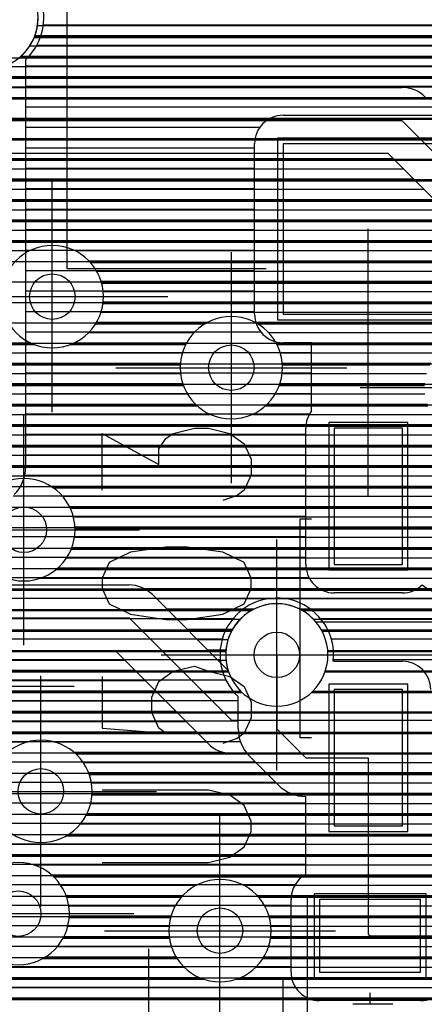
# Model space of a CAD drawing. Extents: x 25 to 291, y 23 to 136.
# Tile 39 of 147: x 54.51 to 58.07, y 38.15 to 46.81. Entities that reach past the tile are written whole.
import ezdxf

# ---------------------------------------------------------------- set-up
doc = ezdxf.new("R2010")
doc.units = 0
doc.layers.get('0').update_dxf_attribs({"linetype": 'CONTINUOUS'})
for name, color, linetype in [('copper_layer_2', 1, 'CONTINUOUS'), ('copper_layer_3', 3, 'CONTINUOUS'), ('copper_layer_bottom', 4, 'CONTINUOUS'), ('copper_layer_top', 5, 'CONTINUOUS'), ('drill_drawing', 6, 'CONTINUOUS'), ('paste_mask_top', 2, 'CONTINUOUS'), ('silkscreen_top', 1, 'CONTINUOUS'), ('solder_mask_top', 1, 'CONTINUOUS')]:
    doc.layers.add(name, color=color, linetype=linetype)

# ---------------------------------------------------------------- blocks, each defined once
blk = doc.blocks.new('D20')
blk.add_circle((0, 0), 0.2)
blk = doc.blocks.new('D412')
blk.add_lwpolyline([(0.29972, 0.59944), (-0.29972, 0.59944), (-0.29972, -0.59944), (0.29972, -0.59944)], close=True)
blk = doc.blocks.new('D484')
blk.add_lwpolyline([(0.4445, 0.32004), (-0.4445, 0.32004), (-0.4445, -0.32004), (0.4445, -0.32004)], close=True)
blk = doc.blocks.new('D578')
blk.add_lwpolyline([(0.7493, 0.7493), (-0.7493, 0.7493), (-0.7493, -0.7493), (0.7493, -0.7493)], close=True)
blk = doc.blocks.new('D457')
blk.add_lwpolyline([(0.79756, 0.79756), (-0.79756, 0.79756), (-0.79756, -0.79756), (0.79756, -0.79756)], close=True)
blk = doc.blocks.new('D498')
blk.add_lwpolyline([(0.34798, 0.6477), (-0.34798, 0.6477), (-0.34798, -0.6477), (0.34798, -0.6477)], close=True)
blk = doc.blocks.new('D570')
blk.add_lwpolyline([(0.49276, 0.3683), (-0.49276, 0.3683), (-0.49276, -0.3683), (0.49276, -0.3683)], close=True)

msp = doc.modelspace()

# ---------------------------------------------------------------- linework, layer by layer
at = {"layer": 'copper_layer_2', "color": 1}
for points in [[(54.675133, 46.824994), (54.675133, 46.824994), (54.675133, 46.824994, 1), (53.774956, 46.824994), (53.774956, 46.824994), (53.774956, 46.824994, 1), (54.675133, 46.824994), (54.675133, 46.824994)], [(54.675133, 46.824994), (54.675133, 46.824994), (54.675133, 46.824994, 1), (53.774956, 46.824994), (53.774956, 46.824994), (53.774956, 46.824994, 1), (54.675133, 46.824994), (54.675133, 46.824994)], [(57.225044, 41.225044), (57.225044, 41.225044), (57.225044, 41.225044, 1), (56.325375, 41.225044), (56.325375, 41.225044), (56.325375, 41.225044, 1), (57.225044, 41.225044), (57.225044, 41.225044)], [(57.225044, 41.225044), (57.225044, 41.225044), (57.225044, 41.225044, 1), (56.325375, 41.225044), (56.325375, 41.225044), (56.325375, 41.225044, 1), (57.225044, 41.225044), (57.225044, 41.225044)]]:
    msp.add_lwpolyline(points, format="xyb", dxfattribs=at)
for points in [[(54.645669, 46.664719), (64.700025, 46.664719)], [(54.519431, 46.484633), (62.772924, 46.484633)], [(52.879096, 46.304801), (62.196596, 46.304801)], [(52.471679, 46.124714), (61.98603, 46.124714)], [(50.474981, 45.944882), (61.853188, 45.944882)], [(50.474981, 45.764796), (61.76759, 45.764796)], [(52.835916, 45.584709), (61.718313, 45.584709)], [(53.049784, 45.404877), (61.700279, 45.404877)], [(53.18415, 45.22479), (61.711963, 45.22479)], [(53.270765, 45.044704), (61.754128, 45.044704)], [(53.320803, 44.864872), (61.83109, 44.864872)], [(53.339853, 44.684785), (61.95174, 44.684785)], [(53.329185, 44.504699), (62.140462, 44.504699)], [(53.287783, 44.324867), (62.507493, 44.324867)], [(53.211836, 44.14478), (64.700025, 44.14478)], [(53.092456, 43.964694), (64.700025, 43.964694)], [(52.906274, 43.784862), (62.354585, 43.784862)], [(52.550419, 43.604775), (62.212598, 43.604775)], [(50.474981, 43.424689), (62.175006, 43.424689)], [(50.474981, 43.244856), (62.212852, 43.244856)], [(50.474981, 43.06477), (62.355601, 43.06477)], [(50.474981, 42.884684), (64.700025, 42.884684)], [(50.474981, 42.704851), (64.700025, 42.704851)], [(50.474981, 42.524765), (64.700025, 42.524765)], [(50.474981, 42.344679), (64.700025, 42.344679)], [(50.474981, 42.164846), (64.700025, 42.164846)], [(53.01651, 41.98476), (64.700025, 41.98476)], [(53.271019, 41.804674), (64.700025, 41.804674)], [(53.343917, 41.624841), (56.568199, 41.624841)], [(56.981966, 41.624841), (61.350775, 41.624841)], [(53.337567, 41.444755), (56.382271, 41.444755)], [(57.167894, 41.444755), (61.19431, 41.444755)], [(53.248158, 41.264669), (56.326899, 41.264669)], [(57.223266, 41.264669), (61.150368, 41.264669)], [(50.474981, 41.084836), (56.347473, 41.084836)], [(57.202692, 41.084836), (61.18161, 41.084836)], [(50.474981, 40.90475), (56.458979, 40.90475)], [(57.091186, 40.90475), (60.929134, 40.90475)], [(50.474981, 40.724663), (60.856236, 40.724663)], [(50.474981, 40.544831), (60.862586, 40.544831)], [(50.474981, 40.364745), (60.952248, 40.364745)], [(50.474981, 40.184658), (64.700025, 40.184658)], [(50.474981, 40.004826), (64.700025, 40.004826)], [(50.474981, 39.82474), (64.700025, 39.82474)], [(50.474981, 39.644653), (64.700025, 39.644653)], [(50.474981, 39.464821), (64.700025, 39.464821)], [(50.474981, 39.284735), (64.700025, 39.284735)], [(50.474981, 39.104648), (64.700025, 39.104648)], [(50.474981, 38.924816), (64.700025, 38.924816)], [(50.474981, 38.744729), (64.700025, 38.744729)], [(50.474981, 38.564643), (64.700025, 38.564643)], [(50.474981, 38.384811), (64.700025, 38.384811)], [(50.474981, 38.204724), (64.700025, 38.204724)]]:
    msp.add_lwpolyline(points, dxfattribs=at)
at = {"layer": 'copper_layer_3', "color": 3}
for points in [[(54.092964, 46.394971), (54.092964, 46.394971), (54.092964, 46.394971, 2.632308), (53.782322, 46.905258), (53.782322, 46.905258)], [(55.250191, 44.375159), (55.250191, 44.375159), (55.250191, 44.375159, 1), (54.350013, 44.375159), (54.350013, 44.375159), (54.350013, 44.375159, 1), (55.250191, 44.375159), (55.250191, 44.375159)], [(55.250191, 44.375159), (55.250191, 44.375159), (55.250191, 44.375159, 1), (54.350013, 44.375159), (54.350013, 44.375159), (54.350013, 44.375159, 1), (55.250191, 44.375159), (55.250191, 44.375159)], [(56.824994, 43.750064), (56.824994, 43.750064), (56.824994, 43.750064, 1), (55.925324, 43.750064), (55.925324, 43.750064), (55.925324, 43.750064, 1), (56.824994, 43.750064), (56.824994, 43.750064)], [(56.824994, 43.750064), (56.824994, 43.750064), (56.824994, 43.750064, 1), (55.925324, 43.750064), (55.925324, 43.750064), (55.925324, 43.750064, 1), (56.824994, 43.750064), (56.824994, 43.750064)], [(55, 42.325121), (55, 42.325121), (55, 42.325121, 1), (54.10033, 42.325121), (54.10033, 42.325121), (54.10033, 42.325121, 1), (55, 42.325121), (55, 42.325121)], [(55, 42.325121), (55, 42.325121), (55, 42.325121, 1), (54.10033, 42.325121), (54.10033, 42.325121), (54.10033, 42.325121, 1), (55, 42.325121), (55, 42.325121)], [(57.225044, 41.225044), (57.225044, 41.225044), (57.225044, 41.225044, 1), (56.325375, 41.225044), (56.325375, 41.225044), (56.325375, 41.225044, 1), (57.225044, 41.225044), (57.225044, 41.225044)], [(57.225044, 41.225044), (57.225044, 41.225044), (57.225044, 41.225044, 1), (56.325375, 41.225044), (56.325375, 41.225044), (56.325375, 41.225044, 1), (57.225044, 41.225044), (57.225044, 41.225044)], [(55.150114, 40.025146), (55.150114, 40.025146), (55.150114, 40.025146, 1), (54.249936, 40.025146), (54.249936, 40.025146), (54.249936, 40.025146, 1), (55.150114, 40.025146), (55.150114, 40.025146)], [(55.150114, 40.025146), (55.150114, 40.025146), (55.150114, 40.025146, 1), (54.249936, 40.025146), (54.249936, 40.025146), (54.249936, 40.025146, 1), (55.150114, 40.025146), (55.150114, 40.025146)], [(54.950216, 38.949962), (54.950216, 38.949962), (54.950216, 38.949962, 1), (54.050038, 38.949962), (54.050038, 38.949962), (54.050038, 38.949962, 1), (54.950216, 38.949962), (54.950216, 38.949962)], [(54.950216, 38.949962), (54.950216, 38.949962), (54.950216, 38.949962, 1), (54.050038, 38.949962), (54.050038, 38.949962), (54.050038, 38.949962, 1), (54.950216, 38.949962), (54.950216, 38.949962)], [(56.725171, 38.800102), (56.725171, 38.800102), (56.725171, 38.800102, 1), (55.824994, 38.800102), (55.824994, 38.800102), (55.824994, 38.800102, 1), (56.725171, 38.800102), (56.725171, 38.800102)], [(56.725171, 38.800102), (56.725171, 38.800102), (56.725171, 38.800102, 1), (55.824994, 38.800102), (55.824994, 38.800102), (55.824994, 38.800102, 1), (56.725171, 38.800102), (56.725171, 38.800102)]]:
    msp.add_lwpolyline(points, format="xyb", dxfattribs=at)
for points in [[(54.641605, 46.654813), (60.407163, 46.654813)], [(54.507493, 46.474727), (60.411481, 46.474727)], [(54.062484, 46.294641), (60.498095, 46.294641)], [(53.919736, 46.114808), (61.976886, 46.114808)], [(49.01016, 45.934722), (61.847346, 45.934722)], [(52.348235, 45.754636), (61.764034, 45.754636)], [(52.851156, 45.574803), (61.716535, 45.574803)], [(53.058928, 45.394717), (61.700279, 45.394717)], [(53.189992, 45.21463), (61.713487, 45.21463)], [(53.274321, 45.034798), (61.75743, 45.034798)], [(53.322835, 44.854712), (61.836424, 44.854712)], [(55.13589, 44.674879), (60.463551, 44.674879)], [(55.233934, 44.494793), (60.348997, 44.494793)], [(55.246126, 44.314707), (60.326391, 44.314707)], [(55.180594, 44.134874), (56.141478, 44.134874)], [(56.608585, 44.134874), (60.379985, 44.134874)], [(53.084328, 43.954788), (54.639319, 43.954788)], [(54.960884, 43.954788), (55.974346, 43.954788)], [(56.775972, 43.954788), (58.283465, 43.954788)], [(52.893066, 43.774702), (55.925832, 43.774702)], [(56.824486, 43.774702), (58.12192, 43.774702)], [(52.514097, 43.594869), (55.952756, 43.594869)], [(56.797562, 43.594869), (58.075438, 43.594869)], [(51.050292, 43.414783), (56.07493, 43.414783)], [(56.675133, 43.414783), (58.104648, 43.414783)], [(51.223266, 43.234696), (58.230632, 43.234696)], [(51.274067, 43.054864), (62.369571, 43.054864)], [(51.249174, 42.874778), (64.251207, 42.874778)], [(54.806706, 42.694691), (64.022352, 42.694691)], [(54.95809, 42.514859), (63.954788, 42.514859)], [(55, 42.334773), (63.965202, 42.334773)], [(54.966726, 42.154686), (62.92253, 42.154686)], [(54.832614, 41.974854), (62.83617, 41.974854)], [(53.277877, 41.794768), (62.83236, 41.794768)], [(53.345441, 41.614681), (56.549911, 41.614681)], [(57.000254, 41.614681), (61.336551, 41.614681)], [(53.335027, 41.434849), (56.376937, 41.434849)], [(57.173228, 41.434849), (61.189738, 41.434849)], [(54.306325, 41.254763), (56.326137, 41.254763)], [(57.224028, 41.254763), (61.150114, 41.254763)], [(54.407417, 41.074676), (56.351029, 41.074676)], [(57.19939, 41.074676), (61.15113, 41.074676)], [(54.421641, 40.894844), (56.469647, 40.894844)], [(57.080772, 40.894844), (60.92253, 40.894844)], [(54.358649, 40.714757), (60.854712, 40.714757)], [(54.148336, 40.534671), (60.865126, 40.534671)], [(55.00635, 40.354839), (60.96063, 40.354839)], [(55.12446, 40.174752), (66.342393, 40.174752)], [(55.149098, 39.994666), (61.983998, 39.994666)], [(55.098044, 39.814834), (61.804674, 39.814834)], [(54.924054, 39.634747), (61.338837, 39.634747)], [(50.175006, 39.454661), (61.138176, 39.454661)], [(54.811786, 39.274829), (61.077978, 39.274829)], [(54.92634, 39.094742), (55.934976, 39.094742)], [(56.615189, 39.094742), (59.768606, 39.094742)], [(54.948692, 38.914656), (55.83998, 38.914656)], [(56.710185, 38.914656), (59.616967, 38.914656)], [(54.895352, 38.734823), (55.82982, 38.734823)], [(56.720345, 38.734823), (59.575311, 38.734823)], [(54.715011, 38.554737), (55.897892, 38.554737)], [(56.652273, 38.554737), (59.608585, 38.554737)], [(52.135128, 38.374651), (56.12827, 38.374651)], [(56.422149, 38.374651), (59.742697, 38.374651)], [(44.735585, 38.194818), (62.559563, 38.194818)]]:
    msp.add_lwpolyline(points, dxfattribs=at)
at = {"layer": 'copper_layer_bottom', "color": 4}
for points in [[(42.525019, 57.225044), (42.725171, 57.425197), (46.824994, 57.425197), (49.400051, 54.85014), (49.400051, 47.625095), (51.100076, 45.92507), (57.875032, 45.92507), (60.375159, 43.425197), (62.625095, 43.425197)], [(54.670307, 46.759716), (60.439675, 46.759716)], [(54.647447, 46.669799), (60.410211, 46.669799)], [(54.602235, 46.579883), (60.400051, 46.579883)], [(54.525273, 46.489713), (60.408179, 46.489713)], [(54.372111, 46.399797), (60.435611, 46.399797)], [(54.06858, 46.309881), (60.486665, 46.309881)], [(54.017526, 46.215138), (57.875032, 46.215138)], [(54.020574, 46.21971), (60.574041, 46.21971)], [(60.17018, 43.219964), (57.75489, 45.635001), (53.246126, 45.635001)], [(53.273559, 45.589789), (57.800356, 45.589789)], [(53.290069, 45.499873), (57.890272, 45.499873)], [(53.290069, 45.409703), (57.980442, 45.409703)], [(53.290069, 45.319787), (58.070358, 45.319787)], [(53.290069, 45.22987), (58.160274, 45.22987)], [(53.290069, 45.1397), (58.250445, 45.1397)], [(53.290069, 45.049784), (58.340361, 45.049784)], [(53.290069, 44.959868), (58.430277, 44.959868)], [(53.290069, 44.869698), (58.520447, 44.869698)], [(53.290069, 44.779782), (54.603251, 44.779782)], [(54.996952, 44.779782), (58.610363, 44.779782)], [(55.12192, 44.689865), (58.700279, 44.689865)], [(55.189992, 44.599695), (58.790196, 44.599695)], [(55.229616, 44.509779), (58.880366, 44.509779)], [(55.247904, 44.419863), (58.970282, 44.419863)], [(55.247904, 44.329693), (59.060198, 44.329693)], [(55.229362, 44.239776), (59.150368, 44.239776)], [(55.189738, 44.14986), (56.168402, 44.14986)], [(56.581915, 44.14986), (59.240284, 44.14986)], [(55.121158, 44.05969), (56.048514, 44.05969)], [(56.701549, 44.05969), (59.330201, 44.05969)], [(53.290069, 43.969774), (54.604521, 43.969774)], [(54.995682, 43.969774), (55.982474, 43.969774)], [(56.767844, 43.969774), (58.308865, 43.969774)], [(53.290069, 43.879858), (55.94412, 43.879858)], [(56.805944, 43.879858), (58.194056, 43.879858)], [(53.289053, 43.789688), (55.926848, 43.789688)], [(56.82347, 43.789688), (58.12954, 43.789688)], [(53.257049, 43.699771), (55.927864, 43.699771)], [(56.8222, 43.699771), (58.09271, 43.699771)], [(25.750064, 43.609855), (55.947422, 43.609855)], [(56.802642, 43.609855), (58.076454, 43.609855)], [(25.750064, 43.519685), (55.98857, 43.519685)], [(56.761748, 43.519685), (58.078486, 43.519685)], [(51.021844, 43.429769), (56.059182, 43.429769)], [(56.691135, 43.429769), (58.099314, 43.429769)], [(51.146812, 43.339853), (56.190246, 43.339853)], [(56.559817, 43.339853), (58.141478, 43.339853)], [(51.215138, 43.249682), (58.214122, 43.249682)], [(51.254509, 43.159766), (58.351791, 43.159766)], [(51.272797, 43.06985), (62.348997, 43.06985)], [(51.272797, 42.97968), (62.560325, 42.97968)], [(51.254255, 42.889764), (64.304293, 42.889764)], [(51.21463, 42.799848), (64.11684, 42.799848)], [(54.783592, 42.709677), (64.032512, 42.709677)], [(54.890272, 42.619761), (63.983236, 42.619761)], [(54.950978, 42.529845), (63.957328, 42.529845)], [(54.985268, 42.439675), (63.950216, 42.439675)], [(54.999492, 42.349759), (63.961392, 42.349759)], [(54.995428, 42.259843), (63.041656, 42.259843)], [(54.972568, 42.169672), (62.934976, 42.169672)], [(54.927356, 42.079756), (62.87427, 42.079756)], [(54.85014, 41.98984), (62.83998, 41.98984)], [(53.244094, 41.83998), (55.475235, 41.83998)], [(54.696977, 41.89967), (62.825756, 41.89967)], [(55.604267, 41.809754), (62.82982, 41.809754)], [(55.680213, 41.755144), (56.346203, 41.089154)], [(55.715519, 41.719837), (62.85268, 41.719837)], [(55.80569, 41.629667), (56.578359, 41.629667)], [(56.97206, 41.629667), (61.358649, 41.629667)], [(52.900178, 41.550165), (55.475235, 41.550165), (56.375159, 40.649987), (61.300229, 40.649987)], [(55.895606, 41.539751), (56.453391, 41.539751)], [(57.096774, 41.539751), (61.255779, 41.539751)], [(57.119126, 41.515113), (61.236474, 41.515113)], [(55.985522, 41.449835), (56.385319, 41.449835)], [(56.075692, 41.359665), (56.345695, 41.359665)], [(56.169926, 40.445009), (55.355093, 41.260097), (54.301245, 41.260097)], [(56.165608, 41.269749), (56.327407, 41.269749)], [(56.77521, 41.225044), (61.600203, 41.225044), (61.600203, 41.250191)], [(54.362205, 41.179832), (55.435357, 41.179832)], [(56.255525, 41.179832), (56.327407, 41.179832)], [(54.402845, 41.089662), (55.525273, 41.089662)], [(56.345695, 41.089662), (56.345949, 41.089662)], [(54.422403, 40.999746), (55.615189, 40.999746)], [(54.423419, 40.90983), (55.705359, 40.90983)], [(54.405893, 40.81966), (55.795276, 40.81966)], [(54.367539, 40.729743), (55.885192, 40.729743)], [(54.300991, 40.639827), (55.975362, 40.639827)], [(54.180594, 40.549657), (56.065278, 40.549657)], [(52.873254, 40.459741), (54.583693, 40.459741)], [(54.816612, 40.459741), (56.155194, 40.459741)], [(54.989332, 40.369825), (56.300737, 40.369825)], [(60.956058, 40.360173), (56.375159, 40.360173)], [(55.07112, 40.279655), (61.04445, 40.279655)], [(55.118872, 40.189738), (70.286513, 40.189738)], [(55.143764, 40.099822), (70.193802, 40.099822)], [(55.14986, 40.009652), (62.01397, 40.009652)], [(55.137668, 39.919736), (61.883414, 39.919736)], [(55.10541, 39.82982), (61.813056, 39.82982)], [(55.048006, 39.739649), (61.772416, 39.739649)], [(54.948438, 39.649733), (61.376175, 39.649733)], [(25.750064, 39.559817), (61.224282, 39.559817)], [(25.750064, 39.469647), (61.14732, 39.469647)], [(54.633985, 39.379731), (61.102616, 39.379731)], [(54.795276, 39.289815), (61.079756, 39.289815)], [(54.874524, 39.199644), (56.068326, 39.199644)], [(56.481839, 39.199644), (61.075946, 39.199644)], [(54.920752, 39.109728), (55.948692, 39.109728)], [(56.601727, 39.109728), (59.791466, 39.109728)], [(54.944628, 39.019812), (55.882398, 39.019812)], [(56.667767, 39.019812), (59.685039, 39.019812)], [(54.949708, 38.929642), (55.844298, 38.929642)], [(56.706121, 38.929642), (59.624333, 38.929642)], [(54.9365, 38.839726), (55.826772, 38.839726)], [(56.723393, 38.839726), (59.590043, 38.839726)], [(54.902972, 38.749809), (55.828042, 38.749809)], [(56.722377, 38.749809), (59.575819, 38.749809)], [(54.844044, 38.659639), (55.8476, 38.659639)], [(56.702565, 38.659639), (59.579883, 38.659639)], [(54.740665, 38.569723), (55.888494, 38.569723)], [(56.661671, 38.569723), (59.602743, 38.569723)], [(52.205486, 38.479807), (55.959106, 38.479807)], [(56.591059, 38.479807), (59.647955, 38.479807)], [(52.148082, 38.389637), (56.090424, 38.389637)], [(56.459741, 38.389637), (59.724917, 38.389637)], [(52.04826, 38.299721), (59.87808, 38.299721)], [(44.683769, 38.209804), (62.537465, 38.209804)]]:
    msp.add_lwpolyline(points, dxfattribs=at)
for points in [[(54.092964, 46.394971), (54.092964, 46.394971), (54.092964, 46.394971, 0.816381), (54.515113, 47.169164), (54.515113, 47.169164)], [(58.080264, 46.130048), (58.080264, 46.130048), (58.080264, 46.130048, 0.199048), (57.875032, 46.215138), (57.875032, 46.215138)], [(55.250191, 44.375159), (55.250191, 44.375159), (55.250191, 44.375159, 1), (54.350013, 44.375159), (54.350013, 44.375159), (54.350013, 44.375159, 1), (55.250191, 44.375159), (55.250191, 44.375159)], [(55.250191, 44.375159), (55.250191, 44.375159), (55.250191, 44.375159, 1), (54.350013, 44.375159), (54.350013, 44.375159), (54.350013, 44.375159, 1), (55.250191, 44.375159), (55.250191, 44.375159)], [(56.824994, 43.750064), (56.824994, 43.750064), (56.824994, 43.750064, 1), (55.925324, 43.750064), (55.925324, 43.750064), (55.925324, 43.750064, 1), (56.824994, 43.750064), (56.824994, 43.750064)], [(56.824994, 43.750064), (56.824994, 43.750064), (56.824994, 43.750064, 1), (55.925324, 43.750064), (55.925324, 43.750064), (55.925324, 43.750064, 1), (56.824994, 43.750064), (56.824994, 43.750064)], [(55, 42.325121), (55, 42.325121), (55, 42.325121, 1), (54.10033, 42.325121), (54.10033, 42.325121), (54.10033, 42.325121, 1), (55, 42.325121), (55, 42.325121)], [(55, 42.325121), (55, 42.325121), (55, 42.325121, 1), (54.10033, 42.325121), (54.10033, 42.325121), (54.10033, 42.325121, 1), (55, 42.325121), (55, 42.325121)], [(55.680213, 41.755144), (55.680213, 41.755144), (55.680213, 41.755144, 0.199222), (55.475235, 41.83998), (55.475235, 41.83998)], [(57.119126, 41.515113), (57.119126, 41.515113), (57.119126, 41.515113, 0.820054), (56.346203, 41.089154), (56.346203, 41.089154)], [(55.150114, 40.025146), (55.150114, 40.025146), (55.150114, 40.025146, 1), (54.249936, 40.025146), (54.249936, 40.025146), (54.249936, 40.025146, 1), (55.150114, 40.025146), (55.150114, 40.025146)], [(55.150114, 40.025146), (55.150114, 40.025146), (55.150114, 40.025146, 1), (54.249936, 40.025146), (54.249936, 40.025146), (54.249936, 40.025146, 1), (55.150114, 40.025146), (55.150114, 40.025146)], [(56.169926, 40.445009), (56.169926, 40.445009), (56.169926, 40.445009, 0.200191), (56.375159, 40.360173), (56.375159, 40.360173)], [(54.950216, 38.949962), (54.950216, 38.949962), (54.950216, 38.949962, 1), (54.050038, 38.949962), (54.050038, 38.949962), (54.050038, 38.949962, 1), (54.950216, 38.949962), (54.950216, 38.949962)], [(54.950216, 38.949962), (54.950216, 38.949962), (54.950216, 38.949962, 1), (54.050038, 38.949962), (54.050038, 38.949962), (54.050038, 38.949962, 1), (54.950216, 38.949962), (54.950216, 38.949962)], [(56.725171, 38.800102), (56.725171, 38.800102), (56.725171, 38.800102, 1), (55.824994, 38.800102), (55.824994, 38.800102), (55.824994, 38.800102, 1), (56.725171, 38.800102), (56.725171, 38.800102)], [(56.725171, 38.800102), (56.725171, 38.800102), (56.725171, 38.800102, 1), (55.824994, 38.800102), (55.824994, 38.800102), (55.824994, 38.800102, 1), (56.725171, 38.800102), (56.725171, 38.800102)]]:
    msp.add_lwpolyline(points, format="xyb", dxfattribs=at)
at = {"layer": 'copper_layer_top', "color": 5}
for points in [[(54.565151, 46.458471), (54.565151, 46.458471), (54.565151, 46.458471, 0.597724), (54.343155, 47.310897), (54.343155, 47.310897)], [(56.830074, 45.970028), (56.830074, 45.970028), (56.830074, 45.970028, 0.414214), (56.580137, 45.720091), (56.580137, 45.720091)], [(56.580137, 44.219964), (56.580137, 44.219964), (56.580137, 44.219964, 0.414214), (56.830074, 43.970028), (56.830074, 43.970028)], [(57.08001, 43.370079), (57.08001, 43.370079), (57.08001, 43.370079, 0.163883), (57.030226, 43.219964), (57.030226, 43.219964)], [(54.465583, 42.634747), (54.465583, 42.634747), (54.465583, 42.634747, 0.198339), (54.565151, 42.875032), (54.565151, 42.875032)], [(57.030226, 42.020066), (57.030226, 42.020066), (57.030226, 42.020066, 0.414214), (57.280163, 41.77013), (57.280163, 41.77013)], [(57.880112, 41.77013), (57.880112, 41.77013), (57.880112, 41.77013, 0.19584), (58.055118, 41.841504), (58.055118, 41.841504)], [(58.055118, 41.841504), (58.055118, 41.841504), (58.055118, 41.841504, 0.19676), (58.230124, 41.77013), (58.230124, 41.77013)], [(57.272035, 41.169926), (57.272035, 41.169926), (57.272035, 41.169926, 1.623281), (56.435103, 40.858522), (56.435103, 40.858522)], [(57.280163, 41.17018), (57.280163, 41.17018), (57.280163, 41.17018, 0.023113), (57.272035, 41.169926), (57.272035, 41.169926)], [(58.130048, 40.91999), (58.130048, 40.91999), (58.130048, 40.91999, 0.413495), (57.880112, 41.17018), (57.880112, 41.17018)], [(56.435103, 40.575057), (56.435103, 40.575057), (56.435103, 40.575057, 0.199211), (56.534671, 40.334773), (56.534671, 40.334773)], [(56.789688, 40.079756), (56.789688, 40.079756), (56.789688, 40.079756, 0.199589), (57.030226, 39.980188), (57.030226, 39.980188)], [(57.030226, 39.294387), (57.030226, 39.294387), (57.030226, 39.294387, 0.273797), (56.900178, 39.075184), (56.900178, 39.075184)], [(56.900178, 38.435103), (56.900178, 38.435103), (56.900178, 38.435103, 0.414214), (57.150114, 38.185166), (57.150114, 38.185166)], [(58.040132, 38.185166), (58.040132, 38.185166), (58.040132, 38.185166, 0.098998), (58.138176, 38.204978), (58.138176, 38.204978)]]:
    msp.add_lwpolyline(points, format="xyb", dxfattribs=at)
for points in [[(54.721361, 46.764796), (64.600203, 46.764796)], [(54.663449, 46.584709), (64.600203, 46.584709)], [(54.565151, 46.458471), (54.565151, 42.875032)], [(54.565151, 46.404877), (61.766574, 46.404877)], [(54.565151, 46.22479), (61.700025, 46.22479)], [(54.565151, 46.044704), (61.700025, 46.044704)], [(56.830074, 45.970028), (58.330201, 45.970028)], [(54.565151, 45.864872), (56.626111, 45.864872)], [(56.580137, 44.219964), (56.580137, 45.720091)], [(54.565151, 45.684785), (56.580137, 45.684785)], [(54.565151, 45.504699), (56.580137, 45.504699)], [(54.565151, 45.324867), (56.580137, 45.324867)], [(54.565151, 45.14478), (56.580137, 45.14478)], [(54.565151, 44.964694), (56.580137, 44.964694)], [(57.580137, 42.620015), (57.580137, 44.970028)], [(54.565151, 44.784862), (56.580137, 44.784862)], [(54.565151, 44.604775), (56.580137, 44.604775)], [(54.565151, 44.424689), (56.580137, 44.424689)], [(54.565151, 44.244856), (56.580137, 44.244856)], [(54.565151, 44.06477), (56.634239, 44.06477)], [(57.08001, 43.370079), (57.08001, 43.970028), (56.830074, 43.970028)], [(54.565151, 43.884684), (57.08001, 43.884684)], [(54.565151, 43.704851), (57.08001, 43.704851)], [(54.565151, 43.524765), (57.08001, 43.524765)], [(54.565151, 43.344679), (57.0635, 43.344679)], [(57.030226, 42.020066), (57.030226, 43.219964)], [(54.565151, 43.164846), (57.030226, 43.164846)], [(54.565151, 42.98476), (57.030226, 42.98476)], [(54.557785, 42.804674), (57.030226, 42.804674)], [(54.455677, 42.624841), (57.030226, 42.624841)], [(54.275591, 42.444755), (57.030226, 42.444755)], [(54.095504, 42.264669), (57.030226, 42.264669)], [(53.915672, 42.084836), (57.030226, 42.084836)], [(53.735585, 41.90475), (57.05842, 41.90475)], [(57.880112, 41.77013), (57.280163, 41.77013)], [(53.555499, 41.724663), (56.756668, 41.724663)], [(56.793498, 41.724663), (60.280163, 41.724663)], [(53.400051, 41.544831), (56.390653, 41.544831)], [(57.159512, 41.544831), (60.305817, 41.544831)], [(53.364491, 41.364745), (56.294895, 41.364745)], [(57.255271, 41.364745), (61.113538, 41.364745)], [(56.77521, 41.225044), (56.77521, 40.575057), (57.030226, 40.320041), (57.580137, 40.320041)], [(53.241554, 41.184658), (56.276861, 41.184658)], [(57.273559, 41.184658), (61.104394, 41.184658)], [(57.280163, 41.17018), (57.880112, 41.17018)], [(50.575057, 41.004826), (56.326391, 41.004826)], [(50.575057, 40.82474), (56.435103, 40.82474)], [(56.435103, 40.575057), (56.435103, 40.858522)], [(50.575057, 40.644653), (56.435103, 40.644653)], [(50.575057, 40.464821), (56.453391, 40.464821)], [(50.575057, 40.284735), (56.584709, 40.284735)], [(56.789688, 40.079756), (56.534671, 40.334773)], [(57.580137, 40.320041), (57.580137, 38.77013), (57.595123, 38.755144)], [(50.575057, 40.104648), (56.764542, 40.104648)], [(50.575057, 39.924816), (57.030226, 39.924816)], [(57.030226, 39.294387), (57.030226, 39.980188)], [(50.575057, 39.744729), (57.030226, 39.744729)], [(50.575057, 39.564643), (57.030226, 39.564643)], [(50.575057, 39.384811), (57.030226, 39.384811)], [(50.575057, 39.204724), (56.936246, 39.204724)], [(56.900178, 38.435103), (56.900178, 39.075184)], [(50.575057, 39.024638), (56.900178, 39.024638)], [(50.575057, 38.844806), (56.900178, 38.844806)], [(57.595123, 38.755144), (58.995174, 38.755144), (59, 38.750064)], [(50.575057, 38.664719), (56.900178, 38.664719)], [(50.575057, 38.484633), (56.900178, 38.484633)], [(53.85014, 38.304801), (56.936754, 38.304801)], [(58.040132, 38.185166), (57.150114, 38.185166)]]:
    msp.add_lwpolyline(points, dxfattribs=at)
at = {"layer": 'drill_drawing', "color": 6}
for points in [[(52.633985, 46.474981), (54.665989, 46.474981)], [(54.800102, 43.359157), (54.800102, 45.391161)], [(56.375159, 42.734061), (56.375159, 44.766066)], [(53.7841, 44.375159), (55.816104, 44.375159)], [(55.359157, 43.750064), (57.391161, 43.750064)], [(57.509017, 43.575057), (59.541021, 43.575057)], [(54.550165, 41.309119), (54.550165, 43.341123)], [(53.534163, 42.325121), (55.566167, 42.325121)], [(56.77521, 40.209042), (56.77521, 42.241046)], [(55.759208, 41.225044), (57.791212, 41.225044)], [(54.700025, 39.009144), (54.700025, 41.041148)], [(52.959106, 40.949962), (54.99111, 40.949962)], [(53.684023, 40.025146), (55.716027, 40.025146)], [(56.275083, 37.7841), (56.275083, 39.816104)], [(53.484125, 38.949962), (55.516129, 38.949962)], [(55.259081, 38.800102), (57.291085, 38.800102)], [(55.649987, 36.609093), (55.649987, 38.641097)], [(56.830074, 36.344171), (56.830074, 38.376175)]]:
    msp.add_lwpolyline(points, dxfattribs=at)
at = {"layer": 'silkscreen_top', "color": 1}
for points in [[(56.680213, 44.620015), (54.93015, 44.620015), (54.93015, 50.020066), (56.680213, 50.020066)], [(55.737617, 43.036576), (55.800102, 43.127254), (55.862586, 43.17272), (56.050038, 43.218186), (56.175006, 43.218186), (56.362713, 43.17272), (56.487681, 43.081788), (56.550165, 42.945644), (56.550165, 42.809246), (56.487681, 42.672847), (56.425197, 42.627381), (56.300229, 42.581915)], [(55.23749, 42.672847), (55.23749, 43.17272), (55.737617, 42.900178), (55.737617, 43.036576)], [(57.08001, 40.495047), (56.980188, 40.495047), (56.980188, 42.420117), (57.08001, 42.420117)], [(55.23749, 41.809246), (55.300229, 41.672847), (55.487681, 41.581915), (55.800102, 41.536449), (55.987554, 41.536449), (56.300229, 41.581915), (56.487681, 41.672847), (56.550165, 41.809246), (56.550165, 41.900178), (56.487681, 42.036322), (56.300229, 42.127254), (55.987554, 42.17272), (55.800102, 42.17272), (55.487681, 42.127254), (55.300229, 42.036322), (55.23749, 41.900178), (55.23749, 41.809246)], [(55.23749, 41.036322), (55.23749, 40.581915), (55.800102, 40.536449), (55.737617, 40.581915), (55.675133, 40.718313), (55.675133, 40.854712), (55.737617, 40.99111), (55.862586, 41.081788), (56.050038, 41.127254), (56.175006, 41.081788), (56.362713, 41.036322), (56.487681, 40.945644), (56.550165, 40.809246), (56.550165, 40.672847), (56.487681, 40.536449), (56.425197, 40.490983), (56.300229, 40.445517)], [(55.23749, 39.400051), (56.175006, 39.400051), (56.362713, 39.445517), (56.487681, 39.536449), (56.550165, 39.672847), (56.550165, 39.76378), (56.487681, 39.900178), (56.362713, 39.99111), (56.175006, 40.036322), (55.23749, 40.036322)], [(57.045212, 37.029972), (57.045212, 39.105156)], [(57.595123, 38.155194), (57.595123, 38.255017)], [(57.795022, 38.155194), (57.445009, 38.155194)]]:
    msp.add_lwpolyline(points, dxfattribs=at)

# ---------------------------------------------------------------- block references
at = {"layer": 'copper_layer_2'}
for p in [(54.800102, 44.375159), (56.375159, 43.750064), (54.550165, 42.325121), (54.700025, 40.025146), (54.500127, 38.949962), (56.275083, 38.800102)]:
    msp.add_blockref('D20', p, dxfattribs=at)
at = {"layer": 'copper_layer_bottom'}
for p in [(54.800102, 44.375159), (56.375159, 43.750064), (54.550165, 42.325121), (56.77521, 41.225044), (54.700025, 40.025146), (54.500127, 38.949962), (56.275083, 38.800102)]:
    msp.add_blockref('D20', p, dxfattribs=at)
at = {"layer": 'copper_layer_top'}
for name, p in [('D578', (57.580137, 44.970028)), ('D20', (54.800102, 44.375159)), ('D20', (56.375159, 43.750064)), ('D412', (57.580137, 42.620015)), ('D20', (54.550165, 42.325121)), ('D20', (56.77521, 41.225044)), ('D412', (57.580137, 40.320041)), ('D20', (54.700025, 40.025146)), ('D20', (54.500127, 38.949962)), ('D484', (57.595123, 38.755144)), ('D20', (56.275083, 38.800102))]:
    msp.add_blockref(name, p, dxfattribs=at)
at = {"layer": 'paste_mask_top'}
for name, p in [('D578', (57.580137, 44.970028)), ('D412', (57.580137, 42.620015)), ('D412', (57.580137, 40.320041)), ('D484', (57.595123, 38.755144))]:
    msp.add_blockref(name, p, dxfattribs=at)
at = {"layer": 'solder_mask_top'}
for name, p in [('D457', (57.580137, 44.970028)), ('D498', (57.580137, 42.620015)), ('D498', (57.580137, 40.320041)), ('D570', (57.595123, 38.755144))]:
    msp.add_blockref(name, p, dxfattribs=at)

doc.saveas('drawing.dxf')
